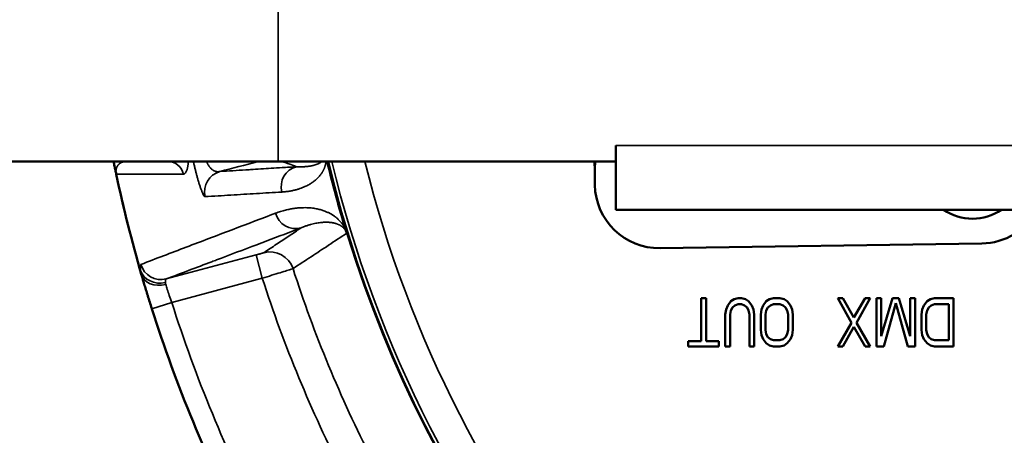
# Model space of a CAD drawing. Header units: millimetres. Extents: x 40 to 2195, y 40 to 1687.
# Tile 101 of 185: x 832 to 893, y 1377 to 1403. Entities that reach past the tile are written whole.
import ezdxf

# ---------------------------------------------------------------- set-up
doc = ezdxf.new("R2010")
doc.units = ezdxf.units.MM
doc.header["$LTSCALE"] = 8
for name, color, linetype, lineweight in [('Dimension (ISO)', 7, 'Continuous', 25), ('Visible (ISO)', 7, 'Continuous', 50), ('Visible Narrow (ISO)', 7, 'Continuous', 35)]:
    doc.layers.add(name, color=color, linetype=linetype, lineweight=lineweight)
doc.styles.add('Note Text (ANSI)', font='tahoma.ttf')
doc.dimstyles.new('Default (ISO)', dxfattribs={"dimscale": 8, "dimtxt": 1, "dimasz": 2.5, "dimexe": 3.175, "dimexo": 0, "dimgap": 0.762, "dimtad": 1, "dimrnd": 1e-08, "dimzin": 0, "dimdsep": 46, "dimtxsty": 'Note Text (ANSI)', "dimcen": 0.09, "dimdle": 10, "dimclrd": 1, "dimclre": 1, "dimclrt": 1, "dimazin": 0, "dimtfac": 3.5052, "dimtmove": 0, "dimatfit": 3, "dimfxl": 1, "dimtolj": 1, "dimtzin": 0, "dimlwd": -1, "dimlwe": -1, "dimarcsym": 0})

# ---------------------------------------------------------------- blocks, each defined once
blk = doc.blocks.new('*D21')
at = {"layer": 'Defpoints', "color": 0, "transparency": 16777216}
for p in [(917.958, 1414.332), (929.955, 1409.323)]:
    blk.add_point(p, dxfattribs=at)
at = {"layer": 'Dimension (ISO)', "color": 1, "transparency": 16777216}
for p, q in [((899.502, 1422.037), (881.046, 1429.743)), ((917.958, 1414.332), (929.955, 1409.323)), ((948.411, 1401.618), (1182.319, 1303.959))]:
    blk.add_line(p, q, dxfattribs=at)
for points in [[(900.786, 1425.113), (898.218, 1418.961), (917.958, 1414.332)], [(949.695, 1404.694), (947.126, 1398.542), (929.955, 1409.323)]]:
    blk.add_solid(points, dxfattribs=at)
at = {"layer": 'Dimension (ISO)', "color": 1, "transparency": 16777216, "insert": (1075.448, 1366.526), "char_height": 8, "attachment_point": 1, "rotation": 337.33917, "style": 'Note Text (ANSI)'}
blk.add_mtext('\\A1;∅13.00 mm [∅0.512 in]', dxfattribs=at)

msp = doc.modelspace()

# ---------------------------------------------------------------- linework, layer by layer
at = {"layer": 'Visible (ISO)'}
for p, q in [((868.956, 1395.327), (868.956, 1394.327)), ((819.956, 1394.327), (847.956, 1394.327)), ((868.956, 1394.327), (847.956, 1394.327)), ((867.633, 1393.748), (867.624, 1394.327)), ((868.956, 1394.327), (868.956, 1391.327)), ((867.633, 1393.748), (867.646, 1392.873)), ((868.956, 1391.327), (978.956, 1391.327)), ((871.704, 1388.932), (891.702, 1389.226)), ((874.556, 1385.827), (874.256, 1385.827)), ((874.256, 1385.827), (874.256, 1383.147)), ((874.556, 1383.147), (874.556, 1385.827)), ((876.306, 1385.764), (876.106, 1385.636)), ((876.556, 1385.827), (876.306, 1385.764)), ((876.756, 1385.827), (876.556, 1385.827)), ((877.006, 1385.764), (876.756, 1385.827)), ((877.206, 1385.636), (877.006, 1385.764)), ((878.506, 1385.764), (878.306, 1385.636)), ((878.756, 1385.827), (878.506, 1385.764)), ((879.156, 1385.827), (878.756, 1385.827)), ((879.406, 1385.764), (879.156, 1385.827)), ((879.606, 1385.636), (879.406, 1385.764)), ((883.056, 1385.827), (882.756, 1385.827)), ((882.756, 1385.827), (883.606, 1384.295)), ((883.756, 1384.615), (883.056, 1385.827)), ((884.456, 1385.827), (883.756, 1384.615)), ((883.906, 1384.295), (884.756, 1385.827)), ((884.756, 1385.827), (884.456, 1385.827)), ((885.456, 1385.827), (885.156, 1385.827)), ((885.156, 1385.827), (885.156, 1382.827)), ((885.456, 1383.466), (885.456, 1385.827)), ((886.156, 1385.827), (885.456, 1383.466)), ((886.556, 1385.827), (886.156, 1385.827)), ((887.256, 1383.466), (886.556, 1385.827)), ((887.556, 1385.827), (887.256, 1385.827)), ((887.256, 1385.827), (887.256, 1383.466)), ((887.556, 1382.827), (887.556, 1385.827)), ((888.506, 1385.764), (888.306, 1385.636)), ((888.756, 1385.827), (888.506, 1385.764)), ((889.956, 1385.827), (888.756, 1385.827)), ((889.956, 1382.827), (889.956, 1385.827)), ((875.806, 1385.125), (875.756, 1384.806)), ((875.906, 1385.381), (875.806, 1385.125)), ((876.106, 1385.636), (875.906, 1385.381)), ((876.056, 1384.806), (876.106, 1385.061)), ((876.106, 1385.061), (876.206, 1385.253)), ((876.206, 1385.253), (876.356, 1385.381)), ((876.356, 1385.381), (876.556, 1385.444)), ((876.556, 1385.444), (876.756, 1385.444)), ((876.756, 1385.444), (876.956, 1385.381)), ((876.956, 1385.381), (877.106, 1385.253)), ((877.106, 1385.253), (877.206, 1385.061)), ((877.406, 1385.381), (877.206, 1385.636)), ((877.206, 1385.061), (877.256, 1384.806)), ((877.506, 1385.125), (877.406, 1385.381)), ((877.556, 1384.806), (877.506, 1385.125)), ((878.006, 1385.125), (877.956, 1384.806)), ((878.106, 1385.381), (878.006, 1385.125)), ((878.306, 1385.636), (878.106, 1385.381)), ((878.256, 1384.806), (878.306, 1385.061)), ((878.306, 1385.061), (878.406, 1385.253)), ((878.406, 1385.253), (878.556, 1385.381)), ((878.556, 1385.381), (878.756, 1385.444)), ((878.756, 1385.444), (879.156, 1385.444)), ((879.156, 1385.444), (879.356, 1385.381)), ((879.356, 1385.381), (879.506, 1385.253)), ((879.506, 1385.253), (879.606, 1385.061)), ((879.806, 1385.381), (879.606, 1385.636)), ((879.606, 1385.061), (879.656, 1384.806)), ((879.906, 1385.125), (879.806, 1385.381)), ((879.956, 1384.806), (879.906, 1385.125)), ((885.606, 1382.827), (886.356, 1385.508)), ((886.356, 1385.508), (887.106, 1382.827)), ((888.006, 1385.125), (887.956, 1384.806)), ((888.106, 1385.381), (888.006, 1385.125)), ((888.306, 1385.636), (888.106, 1385.381)), ((888.256, 1384.806), (888.306, 1385.061)), ((888.306, 1385.061), (888.406, 1385.253)), ((888.406, 1385.253), (888.556, 1385.381)), ((888.556, 1385.381), (888.756, 1385.444)), ((888.756, 1385.444), (889.656, 1385.444)), ((889.656, 1385.444), (889.656, 1383.21)), ((875.756, 1384.806), (875.756, 1382.827)), ((876.056, 1382.827), (876.056, 1384.806)), ((877.256, 1384.806), (877.256, 1382.827)), ((877.556, 1382.827), (877.556, 1384.806)), ((877.956, 1384.806), (877.956, 1383.849)), ((878.256, 1383.849), (878.256, 1384.806)), ((879.656, 1384.806), (879.656, 1383.849)), ((879.956, 1383.849), (879.956, 1384.806)), ((887.956, 1384.806), (887.956, 1383.849)), ((888.256, 1383.849), (888.256, 1384.806)), ((877.956, 1383.849), (878.006, 1383.529)), ((878.306, 1383.593), (878.256, 1383.849)), ((879.656, 1383.849), (879.606, 1383.593)), ((879.906, 1383.529), (879.956, 1383.849)), ((883.606, 1384.295), (882.756, 1382.827)), ((883.056, 1382.827), (883.756, 1384.04)), ((883.756, 1384.04), (884.456, 1382.827)), ((884.756, 1382.827), (883.906, 1384.295)), ((887.956, 1383.849), (888.006, 1383.529)), ((888.306, 1383.593), (888.256, 1383.849)), ((878.006, 1383.529), (878.106, 1383.274)), ((878.106, 1383.274), (878.306, 1383.019)), ((878.406, 1383.402), (878.306, 1383.593)), ((878.556, 1383.274), (878.406, 1383.402)), ((878.756, 1383.21), (878.556, 1383.274)), ((879.156, 1383.21), (878.756, 1383.21)), ((879.356, 1383.274), (879.156, 1383.21)), ((879.506, 1383.402), (879.356, 1383.274)), ((879.606, 1383.593), (879.506, 1383.402)), ((879.606, 1383.019), (879.806, 1383.274)), ((879.806, 1383.274), (879.906, 1383.529)), ((888.006, 1383.529), (888.106, 1383.274)), ((888.106, 1383.274), (888.306, 1383.019)), ((888.406, 1383.402), (888.306, 1383.593)), ((888.556, 1383.274), (888.406, 1383.402)), ((888.756, 1383.21), (888.556, 1383.274)), ((889.656, 1383.21), (888.756, 1383.21)), ((874.256, 1383.147), (873.456, 1383.147)), ((873.456, 1383.147), (873.456, 1382.827)), ((873.456, 1382.827), (875.356, 1382.827)), ((875.356, 1383.147), (874.556, 1383.147)), ((875.356, 1382.827), (875.356, 1383.147)), ((875.756, 1382.827), (876.056, 1382.827)), ((877.256, 1382.827), (877.556, 1382.827)), ((878.306, 1383.019), (878.506, 1382.891)), ((878.506, 1382.891), (878.756, 1382.827)), ((878.756, 1382.827), (879.156, 1382.827)), ((879.156, 1382.827), (879.406, 1382.891)), ((879.406, 1382.891), (879.606, 1383.019)), ((882.756, 1382.827), (883.056, 1382.827)), ((884.456, 1382.827), (884.756, 1382.827)), ((885.156, 1382.827), (885.606, 1382.827)), ((887.106, 1382.827), (887.556, 1382.827)), ((888.306, 1383.019), (888.506, 1382.891)), ((888.506, 1382.891), (888.756, 1382.827)), ((888.756, 1382.827), (889.956, 1382.827))]:
    msp.add_line(p, q, dxfattribs=at)
for centre, radius, start, end in [((923.956, 1411.827), 75.026, 193.4886, 196.93368), ((923.956, 1411.827), 75, 193.4934, 346.5066), ((923.956, 1411.827), 74.974, 193.4982, 346.5018), ((870.632, 1393.793), 3, 169.73259, 180.84351), ((923.956, 1411.827), 88, 191.99727, 196.17336), ((871.645, 1392.932), 4, 180.84351, 270.84351), ((891.132, 1393.969), 3.2, 235.62507, 304.37493), ((891.643, 1393.226), 4, 270.84351, 331.6635), ((923.95, 1411.825), 78.994, 197.41244, 197.41259), ((923.956, 1411.827), 88, 197.63572, 207.36428)]:
    msp.add_arc(centre, radius, start, end, dxfattribs=at)
for points, knots in [([(837.714, 1394.327), (837.716, 1394.317), (837.721, 1394.294), (837.728, 1394.261), (837.734, 1394.227), (837.741, 1394.195), (837.747, 1394.164), (837.753, 1394.135), (837.759, 1394.106), (837.765, 1394.079), (837.77, 1394.052), (837.776, 1394.025), (837.781, 1393.999), (837.787, 1393.972), (837.793, 1393.944), (837.799, 1393.916), (837.805, 1393.886), (837.811, 1393.854), (837.819, 1393.818), (837.825, 1393.79), (837.828, 1393.774)], [0.5641131, 0.5641131, 0.5641131, 0.5641131, 0.5853659, 0.6097561, 0.6341463, 0.6585366, 0.6829268, 0.7073171, 0.7317073, 0.7560976, 0.7804878, 0.804878, 0.8292683, 0.8536585, 0.8780488, 0.902439, 0.9268293, 0.9512195, 0.9756098, 1, 1, 1, 1]), ([(837.828, 1393.773), (837.803, 1393.892), (837.79, 1393.956), (837.765, 1394.077), (837.755, 1394.127), (837.734, 1394.231), (837.723, 1394.282), (837.714, 1394.327)], [0, 0, 0, 0, 0.0626276, 0.0626276, 0.1245174, 0.1245174, 0.20892, 0.20892, 0.20892, 0.20892]), ([(837.828, 1393.773), (837.836, 1393.739), (837.843, 1393.703), (837.851, 1393.668), (837.851, 1393.664), (837.852, 1393.661), (837.853, 1393.657), (837.861, 1393.617), (837.87, 1393.577), (837.879, 1393.535)], [0.0038701, 0.0038701, 0.0038701, 0.0038701, 0.4564369, 0.4564369, 0.4564369, 0.5, 0.5, 0.5, 1, 1, 1, 1]), ([(852.183, 1389.975), (852.185, 1389.97), (852.186, 1389.965), (852.188, 1389.96), (852.193, 1389.943), (852.197, 1389.928), (852.202, 1389.913), (852.205, 1389.903), (852.207, 1389.894), (852.21, 1389.885), (852.212, 1389.878), (852.214, 1389.871), (852.216, 1389.864)], [0, 0, 0, 0, 0.111119, 0.111119, 0.111119, 0.5, 0.5, 0.5, 0.772035, 0.772035, 0.772035, 1, 1, 1, 1]), ([(839.62, 1386.699), (839.686, 1386.48), (839.761, 1386.232), (839.839, 1385.975), (839.841, 1385.971)], [0.3439687, 0.3439687, 0.3439687, 0.3439687, 0.6666667, 0.6715503, 0.6715503, 0.6715503, 0.6715503])]:
    msp.add_open_spline(points, degree=3, knots=knots, dxfattribs=at)
for points in [[(839.439, 1387.315), (839.449, 1387.282), (839.459, 1387.247), (839.469, 1387.212)], [(839.62, 1386.699), (839.564, 1386.887), (839.513, 1387.06), (839.469, 1387.211)], [(840.085, 1385.188), (840.002, 1385.452), (839.918, 1385.718), (839.841, 1385.971)], [(840.085, 1385.188), (840.088, 1385.181), (840.09, 1385.174), (840.092, 1385.167)]]:
    msp.add_open_spline(points, degree=3, dxfattribs=at)
at = {"layer": 'Visible Narrow (ISO)'}
for p, q in [((847.956, 1394.327), (847.956, 1429.327)), ((868.956, 1395.327), (978.956, 1395.327)), ((837.898, 1393.534), (837.879, 1393.535)), ((840.991, 1387.022), (846.575, 1388.518)), ((846.963, 1387.069), (846.575, 1388.518)), ((841.331, 1385.56), (846.963, 1387.069)), ((840.092, 1385.167), (841.331, 1385.56))]:
    msp.add_line(p, q, dxfattribs=at)
for radius, start, end in [(74.75, 193.53941, 220.55766), (72.751, 193.91889, 220.45618), (87.981, 192.00037, 196.03113), (78.877, 197.84022, 207.15978), (80.876, 197.82566, 207.17434), (86.7, 197.63572, 207.36428)]:
    msp.add_arc((923.956, 1411.827), radius, start, end, dxfattribs=at)
for centre, major_axis, ratio, start_param, end_param in [((841.085, 1393.327), (0, 1), 0.996044, 4.931047, 6.268578), ((853.189, 1396.091), (17.208, 4.527), 0.003645, 4.170276, 4.326019), ((838.807, 1393.979), (-0.979, -0.205), 0.832057, 0.001082, 0.151708), ((836.924, 1393.327), (0, 1), 0.996061, 4.921034, 5.044321), ((846.314, 1392.697), (-8.445, 1.031), 0.255761, 0.034321, 0.087515), ((844.661, 1392.446), (-0.082, 1.297), 0.996111, 0.199408, 1.746693), ((849.429, 1392.749), (-0.083, 1.297), 0.996096, 0.199021, 1.757159), ((849.033, 1391.449), (0.46, -1.216), 0.996196, 4.616597, 6.182878), ((847.445, 1387.203), (-0.832, 1.248), 0.99963, 4.435713, 5.956729), ((840.641, 1387.888), (-1.289, -0.167), 0.864879, 0.173697, 1.685659), ((840.655, 1388.278), (0.46, -1.216), 0.996202, 4.62639, 6.182791), ((840.688, 1387.678), (-1.249, -0.362), 0.789779, 6.283184, 7.837805)]:
    msp.add_ellipse(centre, major_axis=major_axis, ratio=ratio, start_param=start_param, end_param=end_param, dxfattribs=at)
for points, knots in [([(838.535, 1394.327), (838.513, 1394.327), (838.47, 1394.326), (838.411, 1394.32), (838.356, 1394.31), (838.304, 1394.298), (838.255, 1394.282), (838.211, 1394.264), (838.171, 1394.245), (838.136, 1394.225), (838.105, 1394.205), (838.077, 1394.184), (838.052, 1394.163), (838.03, 1394.142), (838.011, 1394.122), (837.993, 1394.101), (837.977, 1394.081), (837.963, 1394.061), (837.95, 1394.041), (837.939, 1394.022), (837.929, 1394.003), (837.92, 1393.985), (837.912, 1393.966), (837.904, 1393.947), (837.897, 1393.929), (837.892, 1393.911), (837.887, 1393.894), (837.882, 1393.877), (837.879, 1393.861), (837.875, 1393.846), (837.873, 1393.832), (837.87, 1393.817), (837.869, 1393.804), (837.867, 1393.79), (837.866, 1393.777), (837.865, 1393.764), (837.864, 1393.751), (837.863, 1393.737), (837.863, 1393.723), (837.863, 1393.709), (837.863, 1393.693), (837.864, 1393.675), (837.865, 1393.661), (837.865, 1393.653)], [0, 0, 0, 0, 0.0243902, 0.0487805, 0.0731707, 0.097561, 0.1219512, 0.1463415, 0.1707317, 0.195122, 0.2195122, 0.2439024, 0.2682927, 0.2926829, 0.3170732, 0.3414634, 0.3658537, 0.3902439, 0.4146341, 0.4390244, 0.4634146, 0.4878049, 0.5121951, 0.5365854, 0.5609756, 0.5853659, 0.6097561, 0.6341463, 0.6585366, 0.6829268, 0.7073171, 0.7317073, 0.7560976, 0.7804878, 0.804878, 0.8292683, 0.8536585, 0.8780488, 0.902439, 0.9268293, 0.9512195, 0.9756098, 0.9999999, 0.9999999, 0.9999999, 0.9999999]), ([(842.057, 1393.544), (842.154, 1393.545), (842.279, 1393.702), (842.345, 1394.117), (842.363, 1394.327)], [0, 0, 0, 0, 0.1666667, 0.2812621, 0.2812621, 0.2812621, 0.2812621]), ([(842.678, 1394.327), (842.686, 1394.289), (842.694, 1394.252), (842.703, 1394.214), (842.718, 1394.146), (842.733, 1394.078), (842.749, 1394.01), (842.765, 1393.942), (842.781, 1393.874), (842.798, 1393.807), (842.814, 1393.739), (842.831, 1393.672), (842.849, 1393.604), (842.867, 1393.536), (842.885, 1393.468), (842.903, 1393.4), (842.922, 1393.331), (842.942, 1393.262), (842.962, 1393.193), (842.982, 1393.123), (843.003, 1393.054), (843.024, 1392.984), (843.046, 1392.915), (843.068, 1392.846), (843.091, 1392.779), (843.113, 1392.713), (843.136, 1392.648), (843.159, 1392.586), (843.181, 1392.525), (843.204, 1392.467), (843.227, 1392.414), (843.249, 1392.36), (843.271, 1392.313), (843.292, 1392.272), (843.314, 1392.231), (843.334, 1392.198), (843.353, 1392.174), (843.371, 1392.151), (843.388, 1392.138), (843.403, 1392.139)], [0.4023993, 0.4023993, 0.4023993, 0.4023993, 0.4285714, 0.4285714, 0.4285714, 0.4761905, 0.4761905, 0.4761905, 0.5238095, 0.5238095, 0.5238095, 0.5714286, 0.5714286, 0.5714286, 0.6190476, 0.6190476, 0.6190476, 0.6666667, 0.6666667, 0.6666667, 0.7142857, 0.7142857, 0.7142857, 0.7619048, 0.7619048, 0.7619048, 0.8095238, 0.8095238, 0.8095238, 0.8571429, 0.8571429, 0.8571429, 0.9047619, 0.9047619, 0.9047619, 0.952381, 0.952381, 0.952381, 1, 1, 1, 1]), ([(843.506, 1394.327), (843.512, 1394.31), (843.518, 1394.292), (843.524, 1394.275), (843.526, 1394.269), (843.528, 1394.263), (843.531, 1394.257), (843.539, 1394.235), (843.548, 1394.213), (843.558, 1394.191), (843.561, 1394.185), (843.564, 1394.179), (843.567, 1394.173), (843.577, 1394.151), (843.589, 1394.13), (843.601, 1394.109), (843.604, 1394.102), (843.608, 1394.096), (843.612, 1394.089), (843.624, 1394.069), (843.638, 1394.048), (843.652, 1394.027), (843.657, 1394.02), (843.661, 1394.014), (843.666, 1394.007), (843.681, 1393.987), (843.697, 1393.967), (843.714, 1393.947), (843.72, 1393.94), (843.726, 1393.933), (843.732, 1393.927), (843.75, 1393.908), (843.768, 1393.889), (843.788, 1393.871), (843.795, 1393.865), (843.803, 1393.858), (843.81, 1393.852), (843.83, 1393.835), (843.852, 1393.818), (843.874, 1393.803), (843.883, 1393.797), (843.891, 1393.791), (843.9, 1393.786), (843.923, 1393.772), (843.947, 1393.759), (843.971, 1393.747), (843.981, 1393.742), (843.992, 1393.738), (844.002, 1393.733), (844.027, 1393.723), (844.053, 1393.714), (844.08, 1393.707), (844.091, 1393.704), (844.103, 1393.701), (844.115, 1393.699), (844.142, 1393.694), (844.17, 1393.691), (844.198, 1393.69), (844.211, 1393.689), (844.225, 1393.689), (844.238, 1393.69), (844.267, 1393.691), (844.295, 1393.695), (844.325, 1393.702)], [0.4942359, 0.4942359, 0.4942359, 0.4942359, 0.5238095, 0.5238095, 0.5238095, 0.5337007, 0.5337007, 0.5337007, 0.5714286, 0.5714286, 0.5714286, 0.5819283, 0.5819283, 0.5819283, 0.6190476, 0.6190476, 0.6190476, 0.6301528, 0.6301528, 0.6301528, 0.6666667, 0.6666667, 0.6666667, 0.6783729, 0.6783729, 0.6783729, 0.7142857, 0.7142857, 0.7142857, 0.7265935, 0.7265935, 0.7265935, 0.7619048, 0.7619048, 0.7619048, 0.7748329, 0.7748329, 0.7748329, 0.8095238, 0.8095238, 0.8095238, 0.8230665, 0.8230665, 0.8230665, 0.8571429, 0.8571429, 0.8571429, 0.8712917, 0.8712917, 0.8712917, 0.9047619, 0.9047619, 0.9047619, 0.9195256, 0.9195256, 0.9195256, 0.952381, 0.952381, 0.952381, 0.9677452, 0.9677452, 0.9677452, 1, 1, 1, 1]), ([(848.175, 1392.428), (848.269, 1392.433), (848.36, 1392.442), (848.448, 1392.452), (848.535, 1392.463), (848.62, 1392.475), (848.699, 1392.489), (848.778, 1392.503), (848.853, 1392.519), (848.924, 1392.535), (848.994, 1392.552), (849.06, 1392.569), (849.123, 1392.587), (849.186, 1392.605), (849.245, 1392.623), (849.301, 1392.642), (849.356, 1392.661), (849.409, 1392.681), (849.46, 1392.701), (849.51, 1392.72), (849.558, 1392.74), (849.603, 1392.761), (849.648, 1392.781), (849.692, 1392.802), (849.733, 1392.822), (849.774, 1392.843), (849.813, 1392.864), (849.851, 1392.884), (849.888, 1392.905), (849.924, 1392.926), (849.958, 1392.947), (849.992, 1392.968), (850.025, 1392.989), (850.056, 1393.01), (850.087, 1393.031), (850.118, 1393.053), (850.147, 1393.074), (850.176, 1393.096), (850.204, 1393.117), (850.231, 1393.139), (850.258, 1393.161), (850.284, 1393.183), (850.309, 1393.205), (850.334, 1393.227), (850.358, 1393.249), (850.38, 1393.271), (850.403, 1393.292), (850.424, 1393.313), (850.444, 1393.334), (850.463, 1393.354), (850.482, 1393.374), (850.499, 1393.394), (850.516, 1393.413), (850.532, 1393.432), (850.548, 1393.451), (850.563, 1393.47), (850.577, 1393.488), (850.591, 1393.506), (850.604, 1393.523), (850.617, 1393.541), (850.629, 1393.558), (850.641, 1393.575), (850.653, 1393.592), (850.664, 1393.608), (850.674, 1393.625), (850.684, 1393.641), (850.694, 1393.656), (850.704, 1393.672), (850.713, 1393.687), (850.721, 1393.703), (850.73, 1393.718), (850.738, 1393.732), (850.746, 1393.747), (850.753, 1393.761), (850.761, 1393.775), (850.768, 1393.789), (850.774, 1393.803), (850.781, 1393.817), (850.787, 1393.83), (850.793, 1393.843), (850.799, 1393.856), (850.804, 1393.869), (850.81, 1393.882), (850.815, 1393.894), (850.82, 1393.906), (850.825, 1393.919), (850.829, 1393.931), (850.834, 1393.943), (850.838, 1393.954), (850.842, 1393.966), (850.846, 1393.977), (850.85, 1393.989), (850.854, 1394), (850.857, 1394.011), (850.861, 1394.021), (850.864, 1394.032), (850.867, 1394.043), (850.87, 1394.053), (850.873, 1394.063), (850.876, 1394.073), (850.878, 1394.083), (850.881, 1394.093), (850.883, 1394.103), (850.886, 1394.112), (850.888, 1394.122), (850.89, 1394.131), (850.892, 1394.14), (850.894, 1394.15), (850.896, 1394.159), (850.898, 1394.168), (850.9, 1394.176), (850.902, 1394.185), (850.903, 1394.194), (850.905, 1394.202), (850.906, 1394.211), (850.908, 1394.22), (850.909, 1394.228), (850.91, 1394.236), (850.912, 1394.245), (850.913, 1394.253), (850.914, 1394.262), (850.915, 1394.27), (850.916, 1394.279), (850.917, 1394.287), (850.918, 1394.296), (850.919, 1394.305), (850.92, 1394.313), (850.921, 1394.318), (850.921, 1394.323), (850.922, 1394.327)], [0, 0, 0, 0, 0.0178571, 0.0178571, 0.0178571, 0.0357143, 0.0357143, 0.0357143, 0.0535714, 0.0535714, 0.0535714, 0.0714286, 0.0714286, 0.0714286, 0.0892857, 0.0892857, 0.0892857, 0.1071429, 0.1071429, 0.1071429, 0.125, 0.125, 0.125, 0.1428571, 0.1428571, 0.1428571, 0.1607143, 0.1607143, 0.1607143, 0.1785714, 0.1785714, 0.1785714, 0.1964286, 0.1964286, 0.1964286, 0.2142857, 0.2142857, 0.2142857, 0.2321429, 0.2321429, 0.2321429, 0.25, 0.25, 0.25, 0.2678571, 0.2678571, 0.2678571, 0.2857143, 0.2857143, 0.2857143, 0.3035714, 0.3035714, 0.3035714, 0.3214286, 0.3214286, 0.3214286, 0.3392857, 0.3392857, 0.3392857, 0.3571429, 0.3571429, 0.3571429, 0.375, 0.375, 0.375, 0.3928571, 0.3928571, 0.3928571, 0.4107143, 0.4107143, 0.4107143, 0.4285714, 0.4285714, 0.4285714, 0.4464286, 0.4464286, 0.4464286, 0.4642857, 0.4642857, 0.4642857, 0.4821429, 0.4821429, 0.4821429, 0.5, 0.5, 0.5, 0.5178571, 0.5178571, 0.5178571, 0.5357143, 0.5357143, 0.5357143, 0.5535714, 0.5535714, 0.5535714, 0.5714286, 0.5714286, 0.5714286, 0.5892857, 0.5892857, 0.5892857, 0.6071429, 0.6071429, 0.6071429, 0.625, 0.625, 0.625, 0.6428571, 0.6428571, 0.6428571, 0.6607143, 0.6607143, 0.6607143, 0.6785714, 0.6785714, 0.6785714, 0.6964286, 0.6964286, 0.6964286, 0.7142857, 0.7142857, 0.7142857, 0.7321429, 0.7321429, 0.7321429, 0.75, 0.75, 0.75, 0.7594656, 0.7594656, 0.7594656, 0.7594656]), ([(849.093, 1394.004), (848.932, 1394.061), (848.769, 1394.119), (848.602, 1394.177), (848.548, 1394.197), (848.494, 1394.216), (848.439, 1394.235), (848.353, 1394.266), (848.266, 1394.296), (848.178, 1394.327)], [0, 0, 0, 0, 0.3333333, 0.3333333, 0.3333333, 0.4413979, 0.4413979, 0.4413979, 0.6111067, 0.6111067, 0.6111067, 0.6111067]), ([(849.093, 1394.004), (849.116, 1394.003), (849.138, 1394.002), (849.16, 1394.001), (849.196, 1393.999), (849.231, 1393.998), (849.265, 1393.997), (849.287, 1393.997), (849.308, 1393.996), (849.33, 1393.996), (849.362, 1393.996), (849.393, 1393.996), (849.424, 1393.997), (849.444, 1393.997), (849.464, 1393.998), (849.484, 1393.998), (849.512, 1393.999), (849.54, 1394), (849.566, 1394.002), (849.585, 1394.003), (849.603, 1394.004), (849.621, 1394.005), (849.646, 1394.007), (849.67, 1394.009), (849.693, 1394.011), (849.71, 1394.012), (849.726, 1394.014), (849.743, 1394.016), (849.764, 1394.018), (849.786, 1394.02), (849.806, 1394.023), (849.822, 1394.025), (849.837, 1394.027), (849.852, 1394.029), (849.871, 1394.031), (849.89, 1394.034), (849.908, 1394.037), (849.922, 1394.039), (849.936, 1394.042), (849.95, 1394.044), (849.967, 1394.047), (849.984, 1394.05), (850, 1394.053), (850.013, 1394.056), (850.026, 1394.058), (850.039, 1394.061), (850.054, 1394.064), (850.069, 1394.067), (850.083, 1394.071), (850.096, 1394.073), (850.108, 1394.076), (850.12, 1394.079), (850.133, 1394.082), (850.147, 1394.086), (850.16, 1394.089), (850.171, 1394.092), (850.182, 1394.095), (850.193, 1394.098), (850.206, 1394.102), (850.217, 1394.105), (850.229, 1394.109), (850.24, 1394.112), (850.25, 1394.115), (850.261, 1394.118), (850.272, 1394.122), (850.282, 1394.125), (850.293, 1394.129), (850.303, 1394.132), (850.313, 1394.136), (850.323, 1394.139), (850.333, 1394.143), (850.343, 1394.146), (850.352, 1394.15), (850.362, 1394.153), (850.371, 1394.157), (850.38, 1394.161), (850.39, 1394.164), (850.399, 1394.168), (850.407, 1394.172), (850.417, 1394.175), (850.426, 1394.179), (850.435, 1394.183), (850.443, 1394.187), (850.451, 1394.191), (850.459, 1394.194), (850.468, 1394.198), (850.476, 1394.202), (850.484, 1394.206), (850.492, 1394.21), (850.499, 1394.213), (850.506, 1394.217), (850.514, 1394.221), (850.522, 1394.225), (850.529, 1394.229), (850.535, 1394.232), (850.542, 1394.236), (850.548, 1394.239), (850.555, 1394.243), (850.561, 1394.247), (850.568, 1394.251), (850.574, 1394.254), (850.579, 1394.257), (850.584, 1394.261), (850.59, 1394.264), (850.597, 1394.268), (850.603, 1394.272), (850.607, 1394.275), (850.612, 1394.278), (850.617, 1394.281), (850.622, 1394.285), (850.628, 1394.289), (850.633, 1394.292), (850.638, 1394.295), (850.642, 1394.298), (850.646, 1394.301), (850.651, 1394.305), (850.656, 1394.309), (850.661, 1394.312), (850.664, 1394.315), (850.668, 1394.318), (850.671, 1394.32), (850.674, 1394.323), (850.677, 1394.325), (850.68, 1394.327)], [0, 0, 0, 0, 0.006727, 0.006727, 0.006727, 0.0175439, 0.0175439, 0.0175439, 0.0244849, 0.0244849, 0.0244849, 0.0350877, 0.0350877, 0.0350877, 0.0422088, 0.0422088, 0.0422088, 0.0526316, 0.0526316, 0.0526316, 0.0599223, 0.0599223, 0.0599223, 0.0701754, 0.0701754, 0.0701754, 0.0776375, 0.0776375, 0.0776375, 0.0877193, 0.0877193, 0.0877193, 0.0953566, 0.0953566, 0.0953566, 0.1052632, 0.1052632, 0.1052632, 0.1130741, 0.1130741, 0.1130741, 0.122807, 0.122807, 0.122807, 0.1307948, 0.1307948, 0.1307948, 0.1403509, 0.1403509, 0.1403509, 0.1485144, 0.1485144, 0.1485144, 0.1578947, 0.1578947, 0.1578947, 0.1662331, 0.1662331, 0.1662331, 0.1754386, 0.1754386, 0.1754386, 0.183953, 0.183953, 0.183953, 0.1929825, 0.1929825, 0.1929825, 0.2016722, 0.2016722, 0.2016722, 0.2105263, 0.2105263, 0.2105263, 0.2193762, 0.2193762, 0.2193762, 0.2280702, 0.2280702, 0.2280702, 0.2370924, 0.2370924, 0.2370924, 0.245614, 0.245614, 0.245614, 0.2548388, 0.2548388, 0.2548388, 0.2631579, 0.2631579, 0.2631579, 0.2725577, 0.2725577, 0.2725577, 0.2807018, 0.2807018, 0.2807018, 0.290265, 0.290265, 0.290265, 0.2982456, 0.2982456, 0.2982456, 0.3079827, 0.3079827, 0.3079827, 0.3157895, 0.3157895, 0.3157895, 0.3257029, 0.3257029, 0.3257029, 0.3333333, 0.3333333, 0.3333333, 0.3434234, 0.3434234, 0.3434234, 0.3508772, 0.3508772, 0.3508772, 0.3574566, 0.3574566, 0.3574566, 0.3574566]), ([(844.325, 1393.702), (844.862, 1393.736), (845.397, 1393.77), (845.929, 1393.803), (846.027, 1393.81), (846.125, 1393.816), (846.223, 1393.822), (846.657, 1393.85), (847.088, 1393.877), (847.518, 1393.904), (847.742, 1393.918), (847.966, 1393.933), (848.189, 1393.947), (848.491, 1393.966), (848.792, 1393.985), (849.093, 1394.004)], [0, 0, 0, 0, 0.333333, 0.333333, 0.333333, 0.394897, 0.394897, 0.394897, 0.666667, 0.666667, 0.666667, 0.808411, 0.808411, 0.808411, 1, 1, 1, 1]), ([(837.898, 1393.534), (838.231, 1393.535), (838.566, 1393.536), (838.899, 1393.537), (839.232, 1393.538), (839.563, 1393.538), (839.902, 1393.539), (840.24, 1393.54), (840.587, 1393.541), (840.945, 1393.542), (841.304, 1393.543), (841.675, 1393.543), (842.057, 1393.544)], [0, 0, 0, 0, 0.25, 0.25, 0.25, 0.5, 0.5, 0.5, 0.75, 0.75, 0.75, 0.9999927, 0.9999927, 0.9999927, 0.9999927]), ([(843.403, 1392.139), (843.941, 1392.171), (844.476, 1392.204), (845.008, 1392.236), (845.541, 1392.268), (846.071, 1392.3), (846.599, 1392.332), (847.126, 1392.364), (847.652, 1392.396), (848.175, 1392.428)], [0, 0, 0, 0, 0.3333333, 0.3333333, 0.3333333, 0.6666667, 0.6666667, 0.6666667, 1, 1, 1, 1]), ([(852.183, 1389.975), (852.176, 1389.996), (852.168, 1390.014), (852.161, 1390.032), (852.154, 1390.05), (852.147, 1390.066), (852.14, 1390.082), (852.133, 1390.098), (852.126, 1390.113), (852.119, 1390.128), (852.112, 1390.143), (852.105, 1390.158), (852.097, 1390.173), (852.09, 1390.187), (852.082, 1390.202), (852.075, 1390.217), (852.067, 1390.231), (852.059, 1390.246), (852.051, 1390.26), (852.042, 1390.274), (852.034, 1390.289), (852.026, 1390.303), (852.017, 1390.317), (852.008, 1390.331), (851.999, 1390.345), (851.991, 1390.359), (851.981, 1390.373), (851.972, 1390.387), (851.963, 1390.401), (851.953, 1390.415), (851.944, 1390.428), (851.934, 1390.442), (851.924, 1390.456), (851.913, 1390.47), (851.903, 1390.484), (851.892, 1390.498), (851.881, 1390.511), (851.87, 1390.525), (851.859, 1390.539), (851.848, 1390.553), (851.836, 1390.567), (851.824, 1390.581), (851.811, 1390.595), (851.799, 1390.61), (851.786, 1390.624), (851.772, 1390.639), (851.758, 1390.653), (851.744, 1390.668), (851.729, 1390.683), (851.714, 1390.698), (851.699, 1390.713), (851.683, 1390.728), (851.667, 1390.744), (851.65, 1390.759), (851.633, 1390.774), (851.616, 1390.789), (851.599, 1390.804), (851.582, 1390.819), (851.564, 1390.834), (851.546, 1390.848), (851.528, 1390.862), (851.51, 1390.876), (851.492, 1390.89), (851.474, 1390.904), (851.455, 1390.918), (851.436, 1390.931), (851.417, 1390.945), (851.398, 1390.958), (851.378, 1390.971), (851.357, 1390.985), (851.337, 1390.998), (851.315, 1391.011), (851.293, 1391.025), (851.271, 1391.038), (851.249, 1391.051), (851.225, 1391.065), (851.201, 1391.078), (851.177, 1391.091), (851.151, 1391.105), (851.126, 1391.118), (851.099, 1391.131), (851.072, 1391.145), (851.044, 1391.158), (851.015, 1391.171), (850.985, 1391.184), (850.955, 1391.197), (850.924, 1391.21), (850.891, 1391.223), (850.859, 1391.236), (850.825, 1391.249), (850.79, 1391.261), (850.755, 1391.274), (850.719, 1391.286), (850.681, 1391.297), (850.643, 1391.309), (850.604, 1391.321), (850.564, 1391.331), (850.524, 1391.342), (850.482, 1391.353), (850.439, 1391.363), (850.395, 1391.373), (850.351, 1391.382), (850.304, 1391.391), (850.257, 1391.399), (850.208, 1391.407), (850.157, 1391.415), (850.106, 1391.422), (850.053, 1391.429), (849.997, 1391.435), (849.94, 1391.44), (849.882, 1391.445), (849.819, 1391.448), (849.757, 1391.452), (849.692, 1391.454), (849.623, 1391.455), (849.555, 1391.455), (849.483, 1391.454), (849.408, 1391.451), (849.334, 1391.448), (849.257, 1391.443), (849.178, 1391.436), (849.099, 1391.429), (849.018, 1391.42), (848.934, 1391.408), (848.851, 1391.396), (848.765, 1391.382), (848.676, 1391.364), (848.587, 1391.347), (848.495, 1391.327), (848.4, 1391.303), (848.304, 1391.279), (848.206, 1391.251), (848.103, 1391.219), (848.001, 1391.187), (847.894, 1391.151), (847.784, 1391.109)], [0.0000009, 0.0000009, 0.0000009, 0.0000009, 0.0222222, 0.0222222, 0.0222222, 0.0444444, 0.0444444, 0.0444444, 0.0666667, 0.0666667, 0.0666667, 0.0888889, 0.0888889, 0.0888889, 0.1111111, 0.1111111, 0.1111111, 0.1333333, 0.1333333, 0.1333333, 0.1555556, 0.1555556, 0.1555556, 0.1777778, 0.1777778, 0.1777778, 0.2, 0.2, 0.2, 0.2222222, 0.2222222, 0.2222222, 0.2444444, 0.2444444, 0.2444444, 0.2666667, 0.2666667, 0.2666667, 0.2888889, 0.2888889, 0.2888889, 0.3111111, 0.3111111, 0.3111111, 0.3333333, 0.3333333, 0.3333333, 0.3555556, 0.3555556, 0.3555556, 0.3777778, 0.3777778, 0.3777778, 0.4, 0.4, 0.4, 0.4222222, 0.4222222, 0.4222222, 0.4444444, 0.4444444, 0.4444444, 0.4666667, 0.4666667, 0.4666667, 0.4888889, 0.4888889, 0.4888889, 0.5111111, 0.5111111, 0.5111111, 0.5333333, 0.5333333, 0.5333333, 0.5555556, 0.5555556, 0.5555556, 0.5777778, 0.5777778, 0.5777778, 0.6, 0.6, 0.6, 0.6222222, 0.6222222, 0.6222222, 0.6444444, 0.6444444, 0.6444444, 0.6666667, 0.6666667, 0.6666667, 0.6888889, 0.6888889, 0.6888889, 0.7111111, 0.7111111, 0.7111111, 0.7333333, 0.7333333, 0.7333333, 0.7555556, 0.7555556, 0.7555556, 0.7777778, 0.7777778, 0.7777778, 0.8, 0.8, 0.8, 0.8222222, 0.8222222, 0.8222222, 0.8444444, 0.8444444, 0.8444444, 0.8666667, 0.8666667, 0.8666667, 0.8888889, 0.8888889, 0.8888889, 0.9111111, 0.9111111, 0.9111111, 0.9333333, 0.9333333, 0.9333333, 0.9555556, 0.9555556, 0.9555556, 0.9777778, 0.9777778, 0.9777778, 1, 1, 1, 1]), ([(847.784, 1391.109), (846.871, 1390.762), (845.952, 1390.412), (845.027, 1390.061), (844.103, 1389.709), (843.172, 1389.356), (842.236, 1389), (841.299, 1388.644), (840.357, 1388.286), (839.408, 1387.925)], [0, 0, 0, 0, 0.3333333, 0.3333333, 0.3333333, 0.6666667, 0.6666667, 0.6666667, 1, 1, 1, 1]), ([(849.37, 1390.193), (848.667, 1389.927), (847.961, 1389.66), (847.251, 1389.391), (847.038, 1389.311), (846.825, 1389.23), (846.612, 1389.149), (845.785, 1388.836), (844.953, 1388.521), (844.116, 1388.205), (844.017, 1388.167), (843.918, 1388.13), (843.82, 1388.093), (842.883, 1387.738), (841.94, 1387.381), (840.991, 1387.022)], [0, 0, 0, 0, 0.256489, 0.256489, 0.256489, 0.333333, 0.333333, 0.333333, 0.631507, 0.631507, 0.631507, 0.666667, 0.666667, 0.666667, 1, 1, 1, 1]), ([(847.057, 1388.652), (847.326, 1388.831), (847.591, 1389.008), (847.848, 1389.18), (848.106, 1389.351), (848.356, 1389.518), (848.608, 1389.686), (848.861, 1389.854), (849.116, 1390.024), (849.37, 1390.193)], [0, 0, 0, 0, 0.333333, 0.333333, 0.333333, 0.666667, 0.666667, 0.666667, 1, 1, 1, 1]), ([(848.872, 1387.662), (849.256, 1387.915), (849.635, 1388.165), (850, 1388.406), (850.365, 1388.646), (850.715, 1388.877), (851.081, 1389.118), (851.447, 1389.359), (851.829, 1389.61), (852.216, 1389.864)], [0, 0, 0, 0, 0.333333, 0.333333, 0.333333, 0.666667, 0.666667, 0.666667, 1, 1, 1, 1]), ([(846.575, 1388.518), (846.589, 1388.522), (846.604, 1388.526), (846.618, 1388.53), (846.653, 1388.539), (846.688, 1388.549), (846.721, 1388.558), (846.74, 1388.563), (846.758, 1388.568), (846.775, 1388.572), (846.803, 1388.58), (846.83, 1388.587), (846.855, 1388.594), (846.874, 1388.599), (846.893, 1388.605), (846.91, 1388.609), (846.929, 1388.615), (846.946, 1388.619), (846.961, 1388.624), (846.978, 1388.628), (846.993, 1388.633), (847.006, 1388.636), (847.016, 1388.639), (847.024, 1388.641), (847.031, 1388.643), (847.042, 1388.647), (847.049, 1388.649), (847.053, 1388.65), (847.055, 1388.651), (847.056, 1388.652), (847.057, 1388.652)], [0.0000004, 0.0000004, 0.0000004, 0.0000004, 0.0569537, 0.0569537, 0.0569537, 0.2, 0.2, 0.2, 0.2779154, 0.2779154, 0.2779154, 0.4, 0.4, 0.4, 0.4970392, 0.4970392, 0.4970392, 0.6, 0.6, 0.6, 0.7160805, 0.7160805, 0.7160805, 0.8, 0.8, 0.8, 0.9372032, 0.9372032, 0.9372032, 1, 1, 1, 1]), ([(839.408, 1387.925), (839.388, 1387.918), (839.367, 1387.839), (839.381, 1387.653), (839.397, 1387.531)], [0, 0, 0, 0, 0.5, 0.9999984, 0.9999984, 0.9999984, 0.9999984]), ([(839.397, 1387.531), (839.399, 1387.498), (839.404, 1387.464), (839.411, 1387.428), (839.419, 1387.392), (839.428, 1387.355), (839.439, 1387.315)], [0, 0, 0, 0, 0.5, 0.5, 0.5, 1, 1, 1, 1]), ([(840.991, 1387.022), (840.971, 1387.016), (840.941, 1386.971), (840.932, 1386.865), (840.933, 1386.8)], [0.0000003, 0.0000003, 0.0000003, 0.0000003, 0.5, 1, 1, 1, 1]), ([(840.933, 1386.8), (840.933, 1386.782), (840.935, 1386.764), (840.939, 1386.745), (840.941, 1386.733), (840.944, 1386.72), (840.947, 1386.707), (840.949, 1386.7), (840.951, 1386.693), (840.954, 1386.686)], [0.0011973, 0.0011973, 0.0011973, 0.0011973, 0.5, 0.5, 0.5, 0.8256774, 0.8256774, 0.8256774, 0.9999995, 0.9999995, 0.9999995, 0.9999995])]:
    msp.add_open_spline(points, degree=3, knots=knots, dxfattribs=at)
for points in [[(852.216, 1389.864), (852.212, 1389.877), (852.204, 1389.9), (852.192, 1389.933), (852.18, 1389.961), (852.168, 1389.985), (852.156, 1390.008), (852.144, 1390.031), (852.13, 1390.053), (852.116, 1390.074), (852.102, 1390.096), (852.086, 1390.117), (852.07, 1390.137), (852.052, 1390.158), (852.034, 1390.178), (852.015, 1390.198), (851.994, 1390.218), (851.972, 1390.238), (851.948, 1390.259), (851.921, 1390.28), (851.892, 1390.301), (851.861, 1390.322), (851.829, 1390.342), (851.796, 1390.361), (851.762, 1390.379), (851.727, 1390.397), (851.689, 1390.414), (851.649, 1390.431), (851.606, 1390.447), (851.559, 1390.463), (851.508, 1390.478), (851.453, 1390.493), (851.394, 1390.507), (851.329, 1390.519), (851.259, 1390.53), (851.184, 1390.539), (851.103, 1390.546), (851.017, 1390.55), (850.922, 1390.552), (850.819, 1390.55), (850.704, 1390.543), (850.577, 1390.531), (850.436, 1390.511), (850.286, 1390.485), (850.127, 1390.45), (849.958, 1390.405), (849.777, 1390.35), (849.583, 1390.281), (849.443, 1390.225), (849.37, 1390.193)], [(846.963, 1387.069), (847.16, 1387.13), (847.553, 1387.251), (848.088, 1387.417), (848.516, 1387.55), (848.796, 1387.637), (848.867, 1387.66), (848.872, 1387.662)], [(840.954, 1386.686), (840.981, 1386.597), (841.047, 1386.386), (841.177, 1385.994), (841.279, 1385.705), (841.331, 1385.56)]]:
    msp.add_open_spline(points, degree=3, dxfattribs=at)

# ---------------------------------------------------------------- dimensions: what is measured, and where the dimension line sits
at = {"layer": 'Dimension (ISO)', "color": 1, "true_color": 0xff0000}
dim = msp.add_diameter_dim_2p(p1=(917.958, 1414.332), p2=(929.955, 1409.323), text='<> mm [∅0.512 in]', dimstyle='Default (ISO)', override={"dimgap": 0.762, "dimdec": 2, "dimlfac": 1, "dimpost": '', "dimtol": 0, "dimlim": 0, "dimtp": 0, "dimtm": 0, "dimtdec": 2, "dimatfit": 2}, dxfattribs=at)
dim.commit()
dim.dimension.update_dxf_attribs({"geometry": '*D21', "text_midpoint": (1122.88, 1328.775), "dimtype": 163})

doc.saveas('drawing.dxf')
